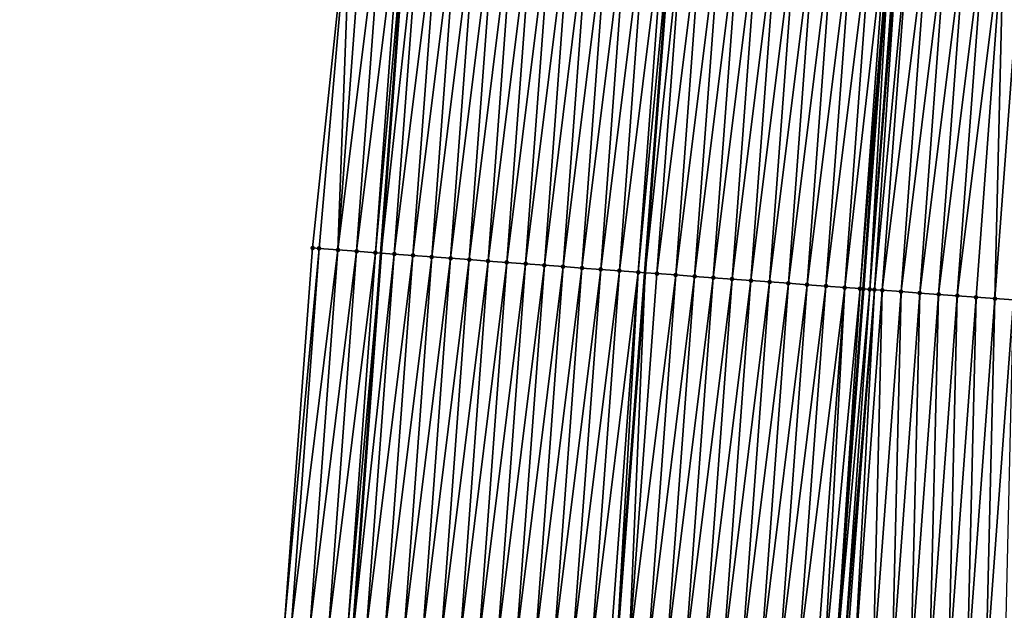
# Model space of a CAD drawing. Header units: feet. Extents: x 2017353 to 2024169, y 808050 to 818690.
# Tile 36 of 256: x 2023370 to 2023423, y 809269 to 809300. Entities that reach past the tile are written whole.
import ezdxf

# ---------------------------------------------------------------- set-up
doc = ezdxf.new("R2010")
doc.units = ezdxf.units.FT
doc.header["$MEASUREMENT"] = 0
for name, color, linetype, lineweight in [('EP_Travel Lane', 172, 'Continuous', 53), ('SB-Road Shots', 141, 'Continuous', 100), ('SB-Road X-Section', 40, 'Continuous', 13), ('STRIPING', 60, 'Continuous', 53)]:
    doc.layers.add(name, color=color, linetype=linetype, lineweight=lineweight)
doc.layers.add('I-77-MM15-17_SB-Surface-BORDER', color=7, linetype='Continuous')
doc.layers.add('I-77-MM15-17_SB-Surface-TIN', color=7, linetype='Continuous')

msp = doc.modelspace()

# ---------------------------------------------------------------- linework, layer by layer
at = {"layer": 'EP_Travel Lane'}
msp.add_polyline3d([(2023374.872318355, 809088.4555400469, 262.5681368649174), (2023376.366932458, 809108.3972775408, 262.8736477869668), (2023377.85328548, 809128.3114751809, 263.1561019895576), (2023379.325691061, 809148.2552912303, 263.4335331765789), (2023380.798091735, 809168.1990408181, 263.7153378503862), (2023382.270516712, 809188.1431195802, 263.9754890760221), (2023383.742879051, 809208.0863499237, 264.2914469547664), (2023385.215270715, 809228.0299774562, 264.5812913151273), (2023386.687627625, 809247.9731342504, 264.902104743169), (2023388.159984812, 809267.9162947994, 265.2226710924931), (2023389.632332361, 809287.8593248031, 265.5518279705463), (2023391.113157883, 809307.8330849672, 265.8393760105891), (2023392.609803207, 809327.7749750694, 266.1241073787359), (2023394.106463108, 809347.7170594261, 266.3951744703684), (2023395.603084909, 809367.6586361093, 266.7019748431), (2023397.099705, 809387.6001900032, 267.0103625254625), (2023398.596334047, 809407.5418632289, 267.3103508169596), (2023400.092989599, 809427.4838896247, 267.585488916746), (2023401.589632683, 809447.4257498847, 267.8723208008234), (2023403.08421103, 809467.4098402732, 268.1568983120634), (2023404.560571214, 809487.3530211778, 268.4612886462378), (2023406.036921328, 809507.2960660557, 268.7746850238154), (2023407.513261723, 809527.2389796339, 269.0967739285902), (2023409.010080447, 809547.1710684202, 269.418258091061)], dxfattribs=at)
at = {"layer": 'I-77-MM15-17_SB-Surface-BORDER', "color": 3, "linetype": 'Continuous', "lineweight": -3}
msp.add_polyline3d([(2023370.419380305, 809088.7922874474, 262.3656593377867), (2023371.829931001, 809108.7404396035, 262.663476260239), (2023372.110809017, 809128.739199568, 262.9090151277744), (2023374.666593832, 809148.6024572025, 263.2241388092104), (2023375.225039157, 809168.6140970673, 263.4787294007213), (2023376.392307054, 809188.5803853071, 263.7597810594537), (2023377.895083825, 809208.5217720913, 264.0494354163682), (2023379.787513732, 809228.433960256, 264.3673757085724), (2023381.391737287, 809248.3671682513, 264.7021621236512), (2023384.484189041, 809268.1900731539, 265.0652128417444), (2023385.981789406, 809288.1316472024, 265.367641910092), (2023388.074353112, 809308.0632015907, 265.6956565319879), (2023388.158011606, 809328.1121520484, 265.9093284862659), (2023390.091649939, 809348.021374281, 266.1850691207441), (2023391.659753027, 809367.957563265, 266.4934809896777), (2023394.080586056, 809387.829142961, 266.8446830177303), (2023393.552755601, 809407.9243038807, 267.0360865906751), (2023396.475965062, 809427.7581698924, 267.3880105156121), (2023396.819310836, 809447.7876846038, 267.5979121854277), (2023398.395795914, 809467.7731568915, 267.90348382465), (2023401.034414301, 809487.6262836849, 268.2698995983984), (2023404.497270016, 809507.4153585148, 268.6927039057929), (2023404.145515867, 809527.499882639, 268.9194632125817), (2023407.532001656, 809547.2850096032, 269.3449094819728)], dxfattribs=at)
at = {"layer": 'I-77-MM15-17_SB-Surface-TIN', "color": 128, "linetype": 'Continuous', "lineweight": -3}
for points in [[(2023386.327584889, 809288.1058607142, 265.3844940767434), (2023388.074353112, 809308.0632015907, 265.6956565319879), (2023385.981789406, 809288.1316472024, 265.367641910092)], [(2023386.327584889, 809288.1058607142, 265.3844940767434), (2023387.324814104, 809288.0314665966, 265.4350071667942), (2023388.074353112, 809308.0632015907, 265.6956565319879)], [(2023387.324814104, 809288.0314665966, 265.4350071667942), (2023388.80591156, 809308.0077966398, 265.730740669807), (2023388.074353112, 809308.0632015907, 265.6956565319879)], [(2023387.324814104, 809288.0314665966, 265.4350071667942), (2023389.803056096, 809307.932276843, 265.7786002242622), (2023388.80591156, 809308.0077966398, 265.730740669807)], [(2023387.324814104, 809288.0314665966, 265.4350071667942), (2023388.322041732, 809287.9570509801, 265.486935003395), (2023389.803056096, 809307.932276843, 265.7786002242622)], [(2023388.322041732, 809287.9570509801, 265.486935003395), (2023390.800201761, 809307.8567720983, 265.8254003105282), (2023389.803056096, 809307.932276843, 265.7786002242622)], [(2023388.322041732, 809287.9570509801, 265.486935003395), (2023389.319270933, 809287.8826566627, 265.5374612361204), (2023390.800201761, 809307.8567720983, 265.8254003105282)], [(2023389.319270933, 809287.8826566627, 265.5374612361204), (2023391.113157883, 809307.8330849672, 265.8393760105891), (2023390.800201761, 809307.8567720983, 265.8254003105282)], [(2023389.319270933, 809287.8826566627, 265.5374612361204), (2023389.632332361, 809287.8593248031, 265.5518279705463), (2023391.113157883, 809307.8330849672, 265.8393760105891)], [(2023391.797349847, 809307.7812996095, 265.8699300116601), (2023391.113157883, 809307.8330849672, 265.8393760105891), (2023389.632332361, 809287.8593248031, 265.5518279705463)], [(2023390.316505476, 809287.8083347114, 265.5832254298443), (2023391.797349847, 809307.7812996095, 265.8699300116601), (2023389.632332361, 809287.8593248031, 265.5518279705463)], [(2023390.316505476, 809287.8083347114, 265.5832254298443), (2023392.794501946, 809307.7058805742, 265.9106972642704), (2023391.797349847, 809307.7812996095, 265.8699300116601)], [(2023390.316505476, 809287.8083347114, 265.5832254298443), (2023391.313749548, 809287.7341418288, 265.6204962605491), (2023392.794501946, 809307.7058805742, 265.9106972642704)], [(2023391.313749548, 809287.7341418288, 265.6204962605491), (2023393.791661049, 809307.6305548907, 265.9448937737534), (2023392.794501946, 809307.7058805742, 265.9106972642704)], [(2023391.313749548, 809287.7341418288, 265.6204962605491), (2023392.31100494, 809287.6601022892, 265.6476763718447), (2023393.791661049, 809307.6305548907, 265.9448937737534)], [(2023392.31100494, 809287.6601022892, 265.6476763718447), (2023394.788831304, 809307.5553777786, 265.9686327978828), (2023393.791661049, 809307.6305548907, 265.9448937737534)], [(2023392.31100494, 809287.6601022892, 265.6476763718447), (2023393.30826793, 809287.5861656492, 265.6680851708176), (2023394.788831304, 809307.5553777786, 265.9686327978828)], [(2023393.30826793, 809287.5861656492, 265.6680851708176), (2023395.786007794, 809307.480283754, 265.9865235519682), (2023394.788831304, 809307.5553777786, 265.9686327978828)], [(2023393.30826793, 809287.5861656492, 265.6680851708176), (2023394.305532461, 809287.5122498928, 265.6871197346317), (2023395.786007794, 809307.480283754, 265.9865235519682)], [(2023394.305532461, 809287.5122498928, 265.6871197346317), (2023396.783184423, 809307.4051915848, 266.0042837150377), (2023395.786007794, 809307.480283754, 265.9865235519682)], [(2023394.305532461, 809287.5122498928, 265.6871197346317), (2023395.302796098, 809287.4383220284, 265.7069510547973), (2023396.783184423, 809307.4051915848, 266.0042837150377)], [(2023395.302796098, 809287.4383220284, 265.7069510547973), (2023397.780358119, 809307.33006033, 266.024794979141), (2023396.783184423, 809307.4051915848, 266.0042837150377)], [(2023395.302796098, 809287.4383220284, 265.7069510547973), (2023396.300059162, 809287.3643863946, 265.7272936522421), (2023397.780358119, 809307.33006033, 266.024794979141)], [(2023396.300059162, 809287.3643863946, 265.7272936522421), (2023398.777533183, 809307.2549472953, 266.0440238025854), (2023397.780358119, 809307.33006033, 266.024794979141)], [(2023396.300059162, 809287.3643863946, 265.7272936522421), (2023397.297322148, 809287.2904497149, 265.7477050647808), (2023398.777533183, 809307.2549472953, 266.0440238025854)], [(2023397.297322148, 809287.2904497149, 265.7477050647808), (2023399.774710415, 809307.1798631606, 266.0612184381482), (2023398.777533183, 809307.2549472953, 266.0440238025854)], [(2023397.297322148, 809287.2904497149, 265.7477050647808), (2023398.294587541, 809287.2165456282, 265.7659717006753), (2023399.774710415, 809307.1798631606, 266.0612184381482)], [(2023398.294587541, 809287.2165456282, 265.7659717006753), (2023400.771887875, 809307.104782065, 266.0781991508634), (2023399.774710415, 809307.1798631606, 266.0612184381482)], [(2023398.294587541, 809287.2165456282, 265.7659717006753), (2023399.291853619, 809287.1426508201, 265.7836277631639), (2023400.771887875, 809307.104782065, 266.0781991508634)], [(2023399.291853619, 809287.1426508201, 265.7836277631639), (2023401.769063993, 809307.0296830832, 266.0964388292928), (2023400.771887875, 809307.104782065, 266.0781991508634)], [(2023399.291853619, 809287.1426508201, 265.7836277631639), (2023400.289118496, 809287.0687397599, 265.8023532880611), (2023401.769063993, 809307.0296830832, 266.0964388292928)], [(2023400.289118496, 809287.0687397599, 265.8023532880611), (2023402.766239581, 809306.9545770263, 266.1151764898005), (2023401.769063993, 809307.0296830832, 266.0964388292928)], [(2023400.289118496, 809287.0687397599, 265.8023532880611), (2023401.286379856, 809286.9947810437, 265.8242148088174), (2023402.766239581, 809306.9545770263, 266.1151764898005)], [(2023401.286379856, 809286.9947810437, 265.8242148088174), (2023403.76341265, 809306.8794374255, 266.1362752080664), (2023402.766239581, 809306.9545770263, 266.1151764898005)], [(2023401.286379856, 809286.9947810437, 265.8242148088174), (2023402.283642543, 809286.9208403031, 265.8448934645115), (2023403.76341265, 809306.8794374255, 266.1362752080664)], [(2023402.283642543, 809286.9208403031, 265.8448934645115), (2023404.760580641, 809306.8042301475, 266.1621375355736), (2023403.76341265, 809306.8794374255, 266.1362752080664)], [(2023402.283642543, 809286.9208403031, 265.8448934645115), (2023403.280902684, 809286.846865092, 265.8678404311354), (2023404.760580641, 809306.8042301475, 266.1621375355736)], [(2023403.280902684, 809286.846865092, 265.8678404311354), (2023405.149922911, 809306.7748649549, 266.1722815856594), (2023404.760580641, 809306.8042301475, 266.1621375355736)], [(2023403.280902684, 809286.846865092, 265.8678404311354), (2023403.651135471, 809286.8193786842, 265.8778722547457), (2023405.149922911, 809306.7748649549, 266.1722815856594)], [(2023405.757748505, 809306.7290211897, 266.188118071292), (2023405.149922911, 809306.7748649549, 266.1722815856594), (2023403.651135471, 809286.8193786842, 265.8778722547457)], [(2023404.278158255, 809286.7728279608, 265.8948620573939), (2023405.757748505, 809306.7290211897, 266.188118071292), (2023403.651135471, 809286.8193786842, 265.8778722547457)], [(2023404.278158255, 809286.7728279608, 265.8948620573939), (2023406.754918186, 809306.6538364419, 266.2123945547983), (2023405.757748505, 809306.7290211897, 266.188118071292)], [(2023404.278158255, 809286.7728279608, 265.8948620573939), (2023405.275417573, 809286.6988415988, 265.9185428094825), (2023406.754918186, 809306.6538364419, 266.2123945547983)], [(2023405.275417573, 809286.6988415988, 265.9185428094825), (2023407.752089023, 809306.5786670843, 266.23558777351), (2023406.754918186, 809306.6538364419, 266.2123945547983)], [(2023405.275417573, 809286.6988415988, 265.9185428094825), (2023406.272676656, 809286.6248520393, 265.9424339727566), (2023407.752089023, 809306.5786670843, 266.23558777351)], [(2023406.272676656, 809286.6248520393, 265.9424339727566), (2023408.749260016, 809306.5034998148, 266.2586340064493), (2023407.752089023, 809306.5786670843, 266.23558777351)], [(2023406.272676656, 809286.6248520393, 265.9424339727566), (2023407.269934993, 809286.5508523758, 265.9669900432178), (2023408.749260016, 809306.5034998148, 266.2586340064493)], [(2023407.269934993, 809286.5508523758, 265.9669900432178), (2023409.746432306, 809306.4283498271, 266.2804638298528), (2023408.749260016, 809306.5034998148, 266.2586340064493)], [(2023407.269934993, 809286.5508523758, 265.9669900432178), (2023408.267195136, 809286.4768771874, 265.9899355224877), (2023409.746432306, 809306.4283498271, 266.2804638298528)], [(2023408.267195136, 809286.4768771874, 265.9899355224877), (2023410.743604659, 809306.3532006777, 266.3022346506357), (2023409.746432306, 809306.4283498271, 266.2804638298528)], [(2023408.267195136, 809286.4768771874, 265.9899355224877), (2023409.26445663, 809286.4029202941, 266.011677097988), (2023410.743604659, 809306.3532006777, 266.3022346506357)], [(2023409.26445663, 809286.4029202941, 266.011677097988), (2023411.740778, 809306.2780646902, 266.3230790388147), (2023410.743604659, 809306.3532006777, 266.3022346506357)], [(2023409.26445663, 809286.4029202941, 266.011677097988), (2023410.261720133, 809286.3289906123, 266.0316280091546), (2023411.740778, 809306.2780646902, 266.3230790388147)], [(2023410.261720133, 809286.3289906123, 266.0316280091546), (2023412.737949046, 809306.2028981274, 266.3460755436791), (2023411.740778, 809306.2780646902, 266.3230790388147)], [(2023410.261720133, 809286.3289906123, 266.0316280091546), (2023411.258984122, 809286.2550675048, 266.0511463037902), (2023412.737949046, 809306.2028981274, 266.3460755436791)], [(2023411.258984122, 809286.2550675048, 266.0511463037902), (2023413.735117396, 809306.127695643, 266.3716004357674), (2023412.737949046, 809306.2028981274, 266.3460755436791)], [(2023411.258984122, 809286.2550675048, 266.0511463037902), (2023412.256244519, 809286.1810957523, 266.073865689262), (2023413.735117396, 809306.127695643, 266.3716004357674)], [(2023412.256244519, 809286.1810957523, 266.073865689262), (2023414.732286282, 809306.0525003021, 266.3966225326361), (2023413.735117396, 809306.127695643, 266.3716004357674)], [(2023412.256244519, 809286.1810957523, 266.073865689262), (2023413.253503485, 809286.1071046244, 266.0978600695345), (2023414.732286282, 809306.0525003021, 266.3966225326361)], [(2023413.253503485, 809286.1071046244, 266.0978600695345), (2023415.729458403, 809305.9773480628, 266.4186108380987), (2023414.732286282, 809306.0525003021, 266.3966225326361)], [(2023413.253503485, 809286.1071046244, 266.0978600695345), (2023414.250760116, 809286.0330818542, 266.1239366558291), (2023415.729458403, 809305.9773480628, 266.4186108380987)], [(2023414.250760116, 809286.0330818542, 266.1239366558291), (2023416.522415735, 809305.9176169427, 266.4339684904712), (2023415.729458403, 809305.9773480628, 266.4186108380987)], [(2023414.250760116, 809286.0330818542, 266.1239366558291), (2023415.070706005, 809285.9722831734, 266.1412568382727), (2023416.522415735, 809305.9176169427, 266.4339684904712)], [(2023415.070706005, 809285.9722831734, 266.1412568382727), (2023416.726634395, 809305.9022473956, 266.4369691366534), (2023416.522415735, 809305.9176169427, 266.4339684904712)], [(2023415.070706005, 809285.9722831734, 266.1412568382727), (2023415.248023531, 809285.9591509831, 266.1439658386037), (2023416.726634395, 809305.9022473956, 266.4369691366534)], [(2023415.583399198, 809285.9343409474, 266.1472578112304), (2023416.726634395, 809305.9022473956, 266.4369691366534), (2023415.248023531, 809285.9591509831, 266.1439658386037)], [(2023415.583399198, 809285.9343409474, 266.1472578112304), (2023417.079224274, 809305.8757415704, 266.4400377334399), (2023416.726634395, 809305.9022473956, 266.4369691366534)], [(2023415.583399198, 809285.9343409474, 266.1472578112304), (2023417.164413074, 809305.8693455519, 266.4402177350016), (2023417.079224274, 809305.8757415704, 266.4400377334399)], [(2023415.583399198, 809285.9343409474, 266.1472578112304), (2023415.825501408, 809285.9164562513, 266.147980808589), (2023417.164413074, 809305.8693455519, 266.4402177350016)], [(2023415.825501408, 809285.9164562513, 266.147980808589), (2023417.723829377, 809305.8273997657, 266.4375169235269), (2023417.164413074, 809305.8693455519, 266.4402177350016)], [(2023415.825501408, 809285.9164562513, 266.147980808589), (2023416.245306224, 809285.8854812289, 266.1468122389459), (2023417.723829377, 809305.8273997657, 266.4375169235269)], [(2023416.245306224, 809285.8854812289, 266.1468122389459), (2023418.721037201, 809305.7527232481, 266.4260206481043), (2023417.723829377, 809305.8273997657, 266.4375169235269)], [(2023416.245306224, 809285.8854812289, 266.1468122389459), (2023417.242604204, 809285.8120185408, 266.1360326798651), (2023418.721037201, 809305.7527232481, 266.4260206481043)], [(2023417.242604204, 809285.8120185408, 266.1360326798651), (2023419.718248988, 809305.6780995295, 266.4108079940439), (2023418.721037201, 809305.7527232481, 266.4260206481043)], [(2023417.242604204, 809285.8120185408, 266.1360326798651), (2023418.239906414, 809285.7386131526, 266.1214824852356), (2023419.718248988, 809305.6780995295, 266.4108079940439)], [(2023418.239906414, 809285.7386131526, 266.1214824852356), (2023420.715463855, 809305.6035168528, 266.3927065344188), (2023419.718248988, 809305.6780995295, 266.4108079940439)], [(2023418.239906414, 809285.7386131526, 266.1214824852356), (2023419.237212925, 809285.6652660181, 266.1030989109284), (2023420.715463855, 809305.6035168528, 266.3927065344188)], [(2023419.237212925, 809285.6652660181, 266.1030989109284), (2023421.712681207, 809305.5289672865, 266.3722745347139), (2023420.715463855, 809305.6035168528, 266.3927065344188)], [(2023419.237212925, 809285.6652660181, 266.1030989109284), (2023420.234518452, 809285.5919055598, 266.0855921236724), (2023421.712681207, 809305.5289672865, 266.3722745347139)], [(2023420.234518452, 809285.5919055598, 266.0855921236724), (2023422.709897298, 809305.4544009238, 266.3530247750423), (2023421.712681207, 809305.5289672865, 266.3722745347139)], [(2023420.234518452, 809285.5919055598, 266.0855921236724), (2023421.231825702, 809285.518568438, 266.0665496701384), (2023422.709897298, 809305.4544009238, 266.3530247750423)], [(2023421.231825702, 809285.518568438, 266.0665496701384), (2023422.229136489, 809285.4452792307, 266.0443541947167), (2023422.709897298, 809305.4544009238, 266.3530247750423)], [(2023422.229136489, 809285.4452792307, 266.0443541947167), (2023423.707114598, 809305.3798506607, 266.3326418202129), (2023422.709897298, 809305.4544009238, 266.3530247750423)], [(2023422.229136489, 809285.4452792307, 266.0443541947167), (2023423.226448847, 809285.3720112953, 266.0207589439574), (2023423.707114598, 809305.3798506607, 266.3326418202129)], [(2023384.484189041, 809268.1900731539, 265.0652128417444), (2023386.327584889, 809288.1058607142, 265.3844940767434), (2023385.981789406, 809288.1316472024, 265.367641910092)], [(2023384.855224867, 809268.1624452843, 265.0806229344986), (2023386.327584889, 809288.1058607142, 265.3844940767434), (2023384.484189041, 809268.1900731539, 265.0652128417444)], [(2023384.855224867, 809268.1624452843, 265.0806229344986), (2023387.324814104, 809288.0314665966, 265.4350071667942), (2023386.327584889, 809288.1058607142, 265.3844940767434)], [(2023384.855224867, 809268.1624452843, 265.0806229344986), (2023385.852462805, 809268.088169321, 265.1233608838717), (2023387.324814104, 809288.0314665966, 265.4350071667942)], [(2023385.852462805, 809268.088169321, 265.1233608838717), (2023388.322041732, 809287.9570509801, 265.486935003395), (2023387.324814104, 809288.0314665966, 265.4350071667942)], [(2023385.852462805, 809268.088169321, 265.1233608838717), (2023386.849699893, 809268.0138818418, 265.1668566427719), (2023388.322041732, 809287.9570509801, 265.486935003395)], [(2023386.849699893, 809268.0138818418, 265.1668566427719), (2023389.319270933, 809287.8826566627, 265.5374612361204), (2023388.322041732, 809287.9570509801, 265.486935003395)], [(2023386.849699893, 809268.0138818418, 265.1668566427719), (2023387.846938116, 809267.9396097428, 265.2093403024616), (2023389.319270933, 809287.8826566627, 265.5374612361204)], [(2023387.846938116, 809267.9396097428, 265.2093403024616), (2023389.632332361, 809287.8593248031, 265.5518279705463), (2023389.319270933, 809287.8826566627, 265.5374612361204)], [(2023387.846938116, 809267.9396097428, 265.2093403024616), (2023388.159984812, 809267.9162947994, 265.2226710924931), (2023389.632332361, 809287.8593248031, 265.5518279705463)], [(2023390.316505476, 809287.8083347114, 265.5832254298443), (2023389.632332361, 809287.8593248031, 265.5518279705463), (2023388.159984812, 809267.9162947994, 265.2226710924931)], [(2023388.844176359, 809267.8653379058, 265.2518067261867), (2023390.316505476, 809287.8083347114, 265.5832254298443), (2023388.159984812, 809267.9162947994, 265.2226710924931)], [(2023388.844176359, 809267.8653379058, 265.2518067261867), (2023391.313749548, 809287.7341418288, 265.6204962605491), (2023390.316505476, 809287.8083347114, 265.5832254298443)], [(2023388.844176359, 809267.8653379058, 265.2518067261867), (2023389.841415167, 809267.791073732, 265.2937688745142), (2023391.313749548, 809287.7341418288, 265.6204962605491)], [(2023389.841415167, 809267.791073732, 265.2937688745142), (2023392.31100494, 809287.6601022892, 265.6476763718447), (2023391.313749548, 809287.7341418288, 265.6204962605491)], [(2023389.841415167, 809267.791073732, 265.2937688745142), (2023390.838658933, 809267.7168766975, 265.3313129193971), (2023392.31100494, 809287.6601022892, 265.6476763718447)], [(2023390.838658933, 809267.7168766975, 265.3313129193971), (2023393.30826793, 809287.5861656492, 265.6680851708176), (2023392.31100494, 809287.6601022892, 265.6476763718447)], [(2023390.838658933, 809267.7168766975, 265.3313129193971), (2023391.835918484, 809267.6428934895, 265.3547861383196), (2023393.30826793, 809287.5861656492, 265.6680851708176)], [(2023391.835918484, 809267.6428934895, 265.3547861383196), (2023394.305532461, 809287.5122498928, 265.6871197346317), (2023393.30826793, 809287.5861656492, 265.6680851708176)], [(2023391.835918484, 809267.6428934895, 265.3547861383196), (2023392.833182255, 809267.5689674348, 265.3744983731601), (2023394.305532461, 809287.5122498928, 265.6871197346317)], [(2023392.833182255, 809267.5689674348, 265.3744983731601), (2023395.302796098, 809287.4383220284, 265.7069510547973), (2023394.305532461, 809287.5122498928, 265.6871197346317)], [(2023392.833182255, 809267.5689674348, 265.3744983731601), (2023393.83044468, 809267.4950231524, 265.3954100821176), (2023395.302796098, 809287.4383220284, 265.7069510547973)], [(2023393.83044468, 809267.4950231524, 265.3954100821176), (2023396.300059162, 809287.3643863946, 265.7272936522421), (2023395.302796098, 809287.4383220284, 265.7069510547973)], [(2023393.83044468, 809267.4950231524, 265.3954100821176), (2023394.827708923, 809267.421103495, 265.4147013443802), (2023396.300059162, 809287.3643863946, 265.7272936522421)], [(2023394.827708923, 809267.421103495, 265.4147013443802), (2023397.297322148, 809287.2904497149, 265.7477050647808), (2023396.300059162, 809287.3643863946, 265.7272936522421)], [(2023394.827708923, 809267.421103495, 265.4147013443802), (2023395.824971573, 809267.3471622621, 265.4354123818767), (2023397.297322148, 809287.2904497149, 265.7477050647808)], [(2023395.824971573, 809267.3471622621, 265.4354123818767), (2023398.294587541, 809287.2165456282, 265.7659717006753), (2023397.297322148, 809287.2904497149, 265.7477050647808)], [(2023395.824971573, 809267.3471622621, 265.4354123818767), (2023396.822234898, 809267.2732301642, 265.4555223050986), (2023398.294587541, 809287.2165456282, 265.7659717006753)], [(2023396.822234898, 809267.2732301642, 265.4555223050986), (2023399.291853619, 809287.1426508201, 265.7836277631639), (2023398.294587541, 809287.2165456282, 265.7659717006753)], [(2023396.822234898, 809267.2732301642, 265.4555223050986), (2023397.819500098, 809267.1993234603, 265.4739611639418), (2023399.291853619, 809287.1426508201, 265.7836277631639)], [(2023397.819500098, 809267.1993234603, 265.4739611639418), (2023400.289118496, 809287.0687397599, 265.8023532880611), (2023399.291853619, 809287.1426508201, 265.7836277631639)], [(2023397.819500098, 809267.1993234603, 265.4739611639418), (2023398.816764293, 809267.1254031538, 265.4932951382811), (2023400.289118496, 809287.0687397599, 265.8023532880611)], [(2023398.816764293, 809267.1254031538, 265.4932951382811), (2023401.286379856, 809286.9947810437, 265.8242148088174), (2023400.289118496, 809287.0687397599, 265.8023532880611)], [(2023398.816764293, 809267.1254031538, 265.4932951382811), (2023399.814024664, 809267.0514310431, 265.5160380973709), (2023401.286379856, 809286.9947810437, 265.8242148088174)], [(2023399.814024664, 809267.0514310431, 265.5160380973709), (2023402.283642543, 809286.9208403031, 265.8448934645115), (2023401.286379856, 809286.9947810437, 265.8242148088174)], [(2023399.814024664, 809267.0514310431, 265.5160380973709), (2023400.811285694, 809266.9774678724, 265.5381927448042), (2023402.283642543, 809286.9208403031, 265.8448934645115)], [(2023400.811285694, 809266.9774678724, 265.5381927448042), (2023403.280902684, 809286.846865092, 265.8678404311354), (2023402.283642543, 809286.9208403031, 265.8448934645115)], [(2023400.811285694, 809266.9774678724, 265.5381927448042), (2023401.808539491, 809266.9034067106, 265.5667957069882), (2023403.280902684, 809286.846865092, 265.8678404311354)], [(2023401.808539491, 809266.9034067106, 265.5667957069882), (2023402.153009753, 809266.8778344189, 265.5760323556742), (2023403.280902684, 809286.846865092, 265.8678404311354)], [(2023403.280902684, 809286.846865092, 265.8678404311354), (2023402.153009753, 809266.8778344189, 265.5760323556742), (2023403.651135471, 809286.8193786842, 265.8778722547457)], [(2023402.805795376, 809266.8293738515, 265.5935361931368), (2023403.651135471, 809286.8193786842, 265.8778722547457), (2023402.153009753, 809266.8778344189, 265.5760323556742)], [(2023402.805795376, 809266.8293738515, 265.5935361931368), (2023404.278158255, 809286.7728279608, 265.8948620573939), (2023403.651135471, 809286.8193786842, 265.8778722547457)], [(2023402.805795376, 809266.8293738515, 265.5935361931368), (2023405.275417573, 809286.6988415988, 265.9185428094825), (2023404.278158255, 809286.7728279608, 265.8948620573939)], [(2023402.805795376, 809266.8293738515, 265.5935361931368), (2023403.803059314, 809266.7554500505, 265.6131001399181), (2023405.275417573, 809286.6988415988, 265.9185428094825)], [(2023403.803059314, 809266.7554500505, 265.6131001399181), (2023406.272676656, 809286.6248520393, 265.9424339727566), (2023405.275417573, 809286.6988415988, 265.9185428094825)], [(2023403.803059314, 809266.7554500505, 265.6131001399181), (2023404.800319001, 809266.6814686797, 265.6364524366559), (2023406.272676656, 809286.6248520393, 265.9424339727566)], [(2023404.800319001, 809266.6814686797, 265.6364524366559), (2023407.269934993, 809286.5508523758, 265.9669900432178), (2023406.272676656, 809286.6248520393, 265.9424339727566)], [(2023404.800319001, 809266.6814686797, 265.6364524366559), (2023405.797577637, 809266.607473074, 265.6607414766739), (2023407.269934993, 809286.5508523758, 265.9669900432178)], [(2023405.797577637, 809266.607473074, 265.6607414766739), (2023408.267195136, 809286.4768771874, 265.9899355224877), (2023407.269934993, 809286.5508523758, 265.9669900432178)], [(2023405.797577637, 809266.607473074, 265.6607414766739), (2023406.794836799, 809266.5334845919, 265.6845617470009), (2023408.267195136, 809286.4768771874, 265.9899355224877)], [(2023406.794836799, 809266.5334845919, 265.6845617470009), (2023409.26445663, 809286.4029202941, 266.011677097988), (2023408.267195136, 809286.4768771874, 265.9899355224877)], [(2023406.794836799, 809266.5334845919, 265.6845617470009), (2023407.79210058, 809266.4595586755, 265.704264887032), (2023409.26445663, 809286.4029202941, 266.011677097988)], [(2023407.79210058, 809266.4595586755, 265.704264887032), (2023410.261720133, 809286.3289906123, 266.0316280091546), (2023409.26445663, 809286.4029202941, 266.011677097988)], [(2023407.79210058, 809266.4595586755, 265.704264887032), (2023408.789365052, 809266.385642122, 265.7233518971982), (2023410.261720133, 809286.3289906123, 266.0316280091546)], [(2023408.789365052, 809266.385642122, 265.7233518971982), (2023411.258984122, 809286.2550675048, 266.0511463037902), (2023410.261720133, 809286.3289906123, 266.0316280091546)], [(2023408.789365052, 809266.385642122, 265.7233518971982), (2023409.786626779, 809266.3116883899, 265.7448854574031), (2023411.258984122, 809286.2550675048, 266.0511463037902)], [(2023409.786626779, 809266.3116883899, 265.7448854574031), (2023412.256244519, 809286.1810957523, 266.073865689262), (2023411.258984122, 809286.2550675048, 266.0511463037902)], [(2023409.786626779, 809266.3116883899, 265.7448854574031), (2023410.783889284, 809266.2377451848, 265.7657262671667), (2023412.256244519, 809286.1810957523, 266.073865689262)], [(2023410.783889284, 809266.2377451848, 265.7657262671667), (2023413.253503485, 809286.1071046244, 266.0978600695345), (2023412.256244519, 809286.1810957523, 266.073865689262)], [(2023410.783889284, 809266.2377451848, 265.7657262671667), (2023411.781148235, 809266.1637538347, 265.7897352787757), (2023413.253503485, 809286.1071046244, 266.0978600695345)], [(2023411.781148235, 809266.1637538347, 265.7897352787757), (2023414.250760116, 809286.0330818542, 266.1239366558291), (2023413.253503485, 809286.1071046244, 266.0978600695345)], [(2023411.781148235, 809266.1637538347, 265.7897352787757), (2023412.778409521, 809266.0897941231, 265.8116623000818), (2023414.250760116, 809286.0330818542, 266.1239366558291)], [(2023412.778409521, 809266.0897941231, 265.8116623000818), (2023413.180292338, 809266.0600137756, 265.8189005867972), (2023414.250760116, 809286.0330818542, 266.1239366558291)], [(2023413.180292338, 809266.0600137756, 265.8189005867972), (2023415.070706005, 809285.9722831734, 266.1412568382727), (2023414.250760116, 809286.0330818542, 266.1239366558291)], [(2023413.180292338, 809266.0600137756, 265.8189005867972), (2023413.775676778, 809266.0159152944, 265.8282668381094), (2023415.070706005, 809285.9722831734, 266.1412568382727)], [(2023415.070706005, 809285.9722831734, 266.1412568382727), (2023413.775676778, 809266.0159152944, 265.8282668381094), (2023415.248023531, 809285.9591509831, 266.1439658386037)], [(2023415.583399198, 809285.9343409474, 266.1472578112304), (2023415.248023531, 809285.9591509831, 266.1439658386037), (2023413.775676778, 809266.0159152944, 265.8282668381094)], [(2023414.190195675, 809265.9852537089, 265.8321250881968), (2023415.583399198, 809285.9343409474, 266.1472578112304), (2023413.775676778, 809266.0159152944, 265.8282668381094)], [(2023414.190195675, 809265.9852537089, 265.8321250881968), (2023415.825501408, 809285.9164562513, 266.147980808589), (2023415.583399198, 809285.9343409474, 266.1472578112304)], [(2023414.190195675, 809265.9852537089, 265.8321250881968), (2023414.316993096, 809265.9758878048, 265.8324423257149), (2023415.825501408, 809285.9164562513, 266.147980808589)], [(2023414.316993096, 809265.9758878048, 265.8324423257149), (2023414.772960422, 809265.9422584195, 265.8302657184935), (2023415.825501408, 809285.9164562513, 266.147980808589)], [(2023414.772960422, 809265.9422584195, 265.8302657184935), (2023416.245306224, 809285.8854812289, 266.1468122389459), (2023415.825501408, 809285.9164562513, 266.147980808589)], [(2023414.772960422, 809265.9422584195, 265.8302657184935), (2023415.770260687, 809265.8688266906, 265.8174488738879), (2023416.245306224, 809285.8854812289, 266.1468122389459)], [(2023415.770260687, 809265.8688266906, 265.8174488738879), (2023417.242604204, 809285.8120185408, 266.1360326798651), (2023416.245306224, 809285.8854812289, 266.1468122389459)], [(2023415.770260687, 809265.8688266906, 265.8174488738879), (2023416.767566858, 809265.7954749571, 265.7993679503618), (2023417.242604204, 809285.8120185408, 266.1360326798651)], [(2023416.767566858, 809265.7954749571, 265.7993679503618), (2023418.239906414, 809285.7386131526, 266.1214824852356), (2023417.242604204, 809285.8120185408, 266.1360326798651)], [(2023416.767566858, 809265.7954749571, 265.7993679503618), (2023417.764873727, 809265.7221326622, 265.780665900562), (2023418.239906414, 809285.7386131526, 266.1214824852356)], [(2023417.764873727, 809265.7221326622, 265.780665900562), (2023419.237212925, 809285.6652660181, 266.1030989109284), (2023418.239906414, 809285.7386131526, 266.1214824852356)], [(2023417.764873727, 809265.7221326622, 265.780665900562), (2023418.762181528, 809265.648803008, 265.761132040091), (2023419.237212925, 809285.6652660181, 266.1030989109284)], [(2023418.762181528, 809265.648803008, 265.761132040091), (2023420.234518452, 809285.5919055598, 266.0855921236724), (2023419.237212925, 809285.6652660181, 266.1030989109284)], [(2023418.762181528, 809265.648803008, 265.761132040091), (2023419.759488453, 809265.5754614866, 265.7423791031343), (2023420.234518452, 809285.5919055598, 266.0855921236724)], [(2023419.759488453, 809265.5754614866, 265.7423791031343), (2023421.231825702, 809285.518568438, 266.0665496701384), (2023420.234518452, 809285.5919055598, 266.0855921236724)], [(2023419.759488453, 809265.5754614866, 265.7423791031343), (2023420.756798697, 809265.5021649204, 265.7206678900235), (2023421.231825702, 809285.518568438, 266.0665496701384)], [(2023420.756798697, 809265.5021649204, 265.7206678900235), (2023422.229136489, 809285.4452792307, 266.0443541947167), (2023421.231825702, 809285.518568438, 266.0665496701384)], [(2023420.756798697, 809265.5021649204, 265.7206678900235), (2023421.754110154, 809265.4288847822, 265.6978756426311), (2023422.229136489, 809285.4452792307, 266.0443541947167)], [(2023421.754110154, 809265.4288847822, 265.6978756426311), (2023423.226448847, 809285.3720112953, 266.0207589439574), (2023422.229136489, 809285.4452792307, 266.0443541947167)], [(2023421.754110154, 809265.4288847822, 265.6978756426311), (2023422.751421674, 809265.3556055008, 265.6750269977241), (2023423.226448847, 809285.3720112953, 266.0207589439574)]]:
    msp.add_3dface(points, dxfattribs=at)
at = {"layer": 'SB-Road Shots', "lineweight": 100}
for p in [(2023385.981789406, 809288.1316472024, 265.367641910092), (2023386.327584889, 809288.1058607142, 265.3844940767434), (2023387.324814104, 809288.0314665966, 265.4350071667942), (2023388.322041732, 809287.9570509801, 265.486935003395), (2023389.319270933, 809287.8826566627, 265.5374612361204), (2023390.316505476, 809287.8083347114, 265.5832254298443), (2023391.313749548, 809287.7341418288, 265.6204962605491), (2023392.31100494, 809287.6601022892, 265.6476763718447), (2023393.30826793, 809287.5861656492, 265.6680851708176), (2023394.305532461, 809287.5122498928, 265.6871197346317), (2023395.302796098, 809287.4383220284, 265.7069510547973), (2023396.300059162, 809287.3643863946, 265.7272936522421), (2023397.297322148, 809287.2904497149, 265.7477050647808), (2023398.294587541, 809287.2165456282, 265.7659717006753), (2023399.291853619, 809287.1426508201, 265.7836277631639), (2023400.289118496, 809287.0687397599, 265.8023532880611), (2023401.286379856, 809286.9947810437, 265.8242148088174), (2023402.283642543, 809286.9208403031, 265.8448934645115), (2023403.280902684, 809286.846865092, 265.8678404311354), (2023404.278158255, 809286.7728279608, 265.8948620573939), (2023405.275417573, 809286.6988415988, 265.9185428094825), (2023406.272676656, 809286.6248520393, 265.9424339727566), (2023407.269934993, 809286.5508523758, 265.9669900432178), (2023408.267195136, 809286.4768771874, 265.9899355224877), (2023409.26445663, 809286.4029202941, 266.011677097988), (2023410.261720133, 809286.3289906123, 266.0316280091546), (2023411.258984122, 809286.2550675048, 266.0511463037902), (2023412.256244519, 809286.1810957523, 266.073865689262), (2023413.253503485, 809286.1071046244, 266.0978600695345), (2023414.250760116, 809286.0330818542, 266.1239366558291), (2023415.070706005, 809285.9722831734, 266.1412568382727), (2023415.248023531, 809285.9591509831, 266.1439658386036), (2023415.583399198, 809285.9343409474, 266.1472578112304), (2023415.825501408, 809285.9164562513, 266.147980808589), (2023416.245306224, 809285.8854812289, 266.1468122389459), (2023417.242604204, 809285.8120185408, 266.1360326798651), (2023418.239906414, 809285.7386131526, 266.1214824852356), (2023419.237212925, 809285.6652660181, 266.1030989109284), (2023420.234518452, 809285.5919055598, 266.0855921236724), (2023421.231825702, 809285.518568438, 266.0665496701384), (2023422.229136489, 809285.4452792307, 266.0443541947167)]:
    msp.add_point(p, dxfattribs=at)
at = {"layer": 'SB-Road X-Section', "extrusion": (0.07361795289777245, 0.9971701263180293, 0.01523601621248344), "elevation": 955959.5255094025, "flags": 128}
msp.add_lwpolyline([(-1958355.576664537, -14301.03027342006), (-1958354.576664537, -14300.97183887), (-1958353.576664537, -14300.91384170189), (-1958352.576664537, -14300.86527170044), (-1958351.576664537, -14300.8053287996), (-1958350.576664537, -14300.73912291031), (-1958349.576664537, -14300.70913424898), (-1958348.576664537, -14300.69362107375), (-1958347.576664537, -14300.67379620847), (-1958346.576664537, -14300.65401620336), (-1958345.576664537, -14300.63041821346), (-1958344.576664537, -14300.60822016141), (-1958343.576664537, -14300.58917549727), (-1958342.576664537, -14300.57166667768), (-1958341.576664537, -14300.55328096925), (-1958340.576664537, -14300.53872908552), (-1958339.576664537, -14300.52794827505), (-1958339.155718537, -14300.52677956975), (-1958338.912956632, -14300.52750265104), (-1958338.576664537, -14300.53079500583), (-1958338.398861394, -14300.53350432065), (-1958337.576664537, -14300.55082651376), (-1958336.576664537, -14300.57690612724), (-1958335.576664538, -14300.60090329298), (-1958334.576664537, -14300.62362531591), (-1958333.576664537, -14300.64314587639), (-1958332.576664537, -14300.66309910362), (-1958331.576664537, -14300.68484320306), (-1958330.576664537, -14300.70779134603), (-1958329.576664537, -14300.73235026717), (-1958328.576664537, -14300.75624420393), (-1958327.576664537, -14300.77992770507), (-1958326.576664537, -14300.80695246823), (-1958325.576664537, -14300.82990209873), (-1958324.576664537, -14300.85058315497), (-1958323.576664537, -14300.87244721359), (-1958322.576664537, -14300.89117491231), (-1958321.576664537, -14300.90883302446), (-1958320.576664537, -14300.92710178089), (-1958319.576664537, -14300.94751556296), (-1958318.576664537, -14300.96786052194), (-1958317.576664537, -14300.98769414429), (-1958316.576664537, -14301.0067309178), (-1958315.576664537, -14301.02714208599), (-1958314.576664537, -14301.05432535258), (-1958313.576664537, -14301.09160050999), (-1958312.576664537, -14301.13737001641), (-1958311.576664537, -14301.18790211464), (-1958310.576664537, -14301.23983597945), (-1958309.576664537, -14301.29035493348), (-1958309.229909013, -14301.30720905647)], dxfattribs=at)
at = {"layer": 'STRIPING'}
for points in [[(2023388.676885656, 809087.4163303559, 262.8762141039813), (2023390.17150229, 809107.3581016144, 263.1794278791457), (2023391.666120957, 809127.2869078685, 263.4708328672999), (2023393.164265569, 809147.2287036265, 263.7561217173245), (2023394.66242282, 809167.1706676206, 264.0303387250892), (2023396.160546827, 809187.1121891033, 264.3336815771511), (2023397.658668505, 809207.0536795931, 264.6390533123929), (2023399.156782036, 809226.9950616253, 264.9515735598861), (2023400.654895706, 809246.9364455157, 265.2639679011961), (2023402.153009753, 809266.8778344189, 265.5760323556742), (2023403.651135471, 809286.8193786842, 265.8778722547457), (2023405.149922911, 809306.7748649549, 266.1722815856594), (2023406.646562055, 809326.7166727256, 266.462808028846), (2023408.143209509, 809346.6585912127, 266.7455453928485), (2023409.639841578, 809366.6003047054, 267.0427115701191), (2023411.136454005, 809386.5417564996, 267.3582903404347), (2023412.63309683, 809406.4836133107, 267.6453611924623), (2023414.129736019, 809426.4254216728, 267.9358460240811), (2023415.626391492, 809446.3674470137, 268.2110583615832), (2023417.119240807, 809466.3285565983, 268.4995042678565), (2023418.595620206, 809486.2719970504, 268.7867304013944), (2023420.071988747, 809506.2152908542, 269.083660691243), (2023421.548339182, 809526.1583400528, 269.3967744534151), (2023423.031739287, 809546.0962374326, 269.7258827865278)], [(2023400.486010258, 809086.5274507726, 263.1321483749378), (2023401.980633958, 809106.4693163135, 263.4289642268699), (2023403.469131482, 809126.411666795, 263.7235747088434), (2023404.941534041, 809146.3556583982, 263.9895308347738), (2023406.413919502, 809166.2994183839, 264.2707285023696), (2023407.886290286, 809186.2429795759, 264.5650077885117), (2023409.358640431, 809206.1862612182, 264.8776828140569), (2023410.830979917, 809226.1293984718, 265.1998593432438), (2023412.303313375, 809246.0724540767, 265.527408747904), (2023413.775676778, 809266.0159152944, 265.8282668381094), (2023415.248023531, 809285.9591509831, 266.1439658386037), (2023416.726634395, 809305.9022473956, 266.4369691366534), (2023418.223286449, 809325.8442271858, 266.7153876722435), (2023419.719941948, 809345.7862528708, 266.9905757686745), (2023421.216569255, 809365.7279029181, 267.2922038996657), (2023422.713202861, 809385.6696368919, 267.5879246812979), (2023424.209836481, 809405.6113710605, 267.8836317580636), (2023425.706476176, 809425.5531861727, 268.1736414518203), (2023427.203112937, 809445.4949621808, 268.4664035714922), (2023428.708033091, 809465.4363806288, 268.7399569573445), (2023430.236787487, 809485.3756190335, 269.0394485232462), (2023431.765525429, 809505.3146428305, 269.3531387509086), (2023433.294300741, 809525.2541540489, 269.6345806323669), (2023434.753751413, 809545.1982023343, 269.9499873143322)]]:
    msp.add_polyline3d(points, dxfattribs=at)

doc.saveas('drawing.dxf')
